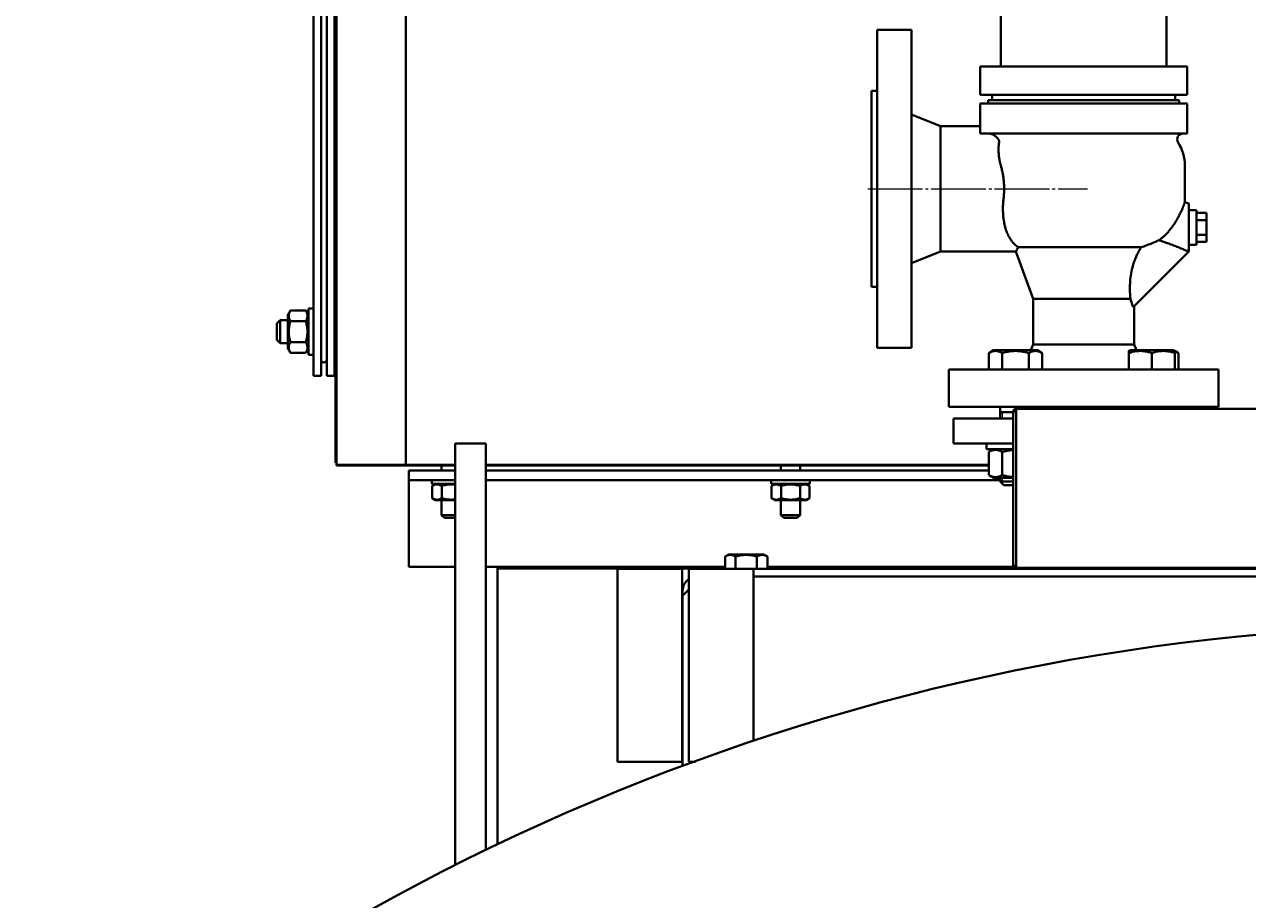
# Model space of a CAD drawing. Header units: millimetres. Extents: x -4428 to 4131, y -3615 to 4038.
# Tile 155 of 172: x 1733 to 2367, y 3100 to 3554. Entities that reach past the tile are written whole.
import ezdxf

# ---------------------------------------------------------------- set-up
doc = ezdxf.new("R2010")
doc.units = ezdxf.units.MM
for name, pattern in [('K5LT_AXLED', [32.912189, 28.412189, -1.5, 1.5, -1.5]), ('K5LT_BASIC', [0]), ('K5LT_THIN', [0])]:
    doc.linetypes.add(name, pattern=pattern)
doc.layers.add('Системный слой', color=7, linetype='Continuous')
doc.styles.add('KDIMTEXTSTYLE', font='GOST_AU.SHX', dxfattribs={"width": 0.96, "oblique": 15, "height": 5})
doc.dimstyles.new('KDIMSTYLE (1.00)', dxfattribs={"dimtxt": 5, "dimasz": 1, "dimexe": 2, "dimexo": 0, "dimgap": 1, "dimtad": 1, "dimtxsty": 'KDIMTEXTSTYLE', "dimsah": 1, "dimcen": 0, "dimdle": 1, "dimadec": 0, "dimazin": 0, "dimtfac": 0.667, "dimtmove": 0, "dimatfit": 3, "dimfxl": 1, "dimtvp": 1, "dimtolj": 1, "dimtzin": 0, "dimarcsym": 0})

# ---------------------------------------------------------------- blocks, each defined once
blk = doc.blocks.new('KDIMARROW_01')
at = {"layer": 'Системный слой'}
blk.add_hatch(color=0, dxfattribs=at).paths.add_polyline_path([(-5, -0.66), (0, 0), (-5, 0.66), (-4.5, 0)])
at = {"layer": 'Системный слой', "color": 0, "linetype": 'K5LT_THIN', "lineweight": 20}
for p, q in [((-4.5, 0), (-5, 0.66)), ((-5, 0.66), (0, 0)), ((0, 0), (-5, -0.66)), ((-5, -0.66), (-4.5, 0)), ((0, 0), (-1, 0))]:
    blk.add_line(p, q, dxfattribs=at)
blk = doc.blocks.new('U9')
at = {"layer": 'Системный слой', "color": 150, "linetype": 'K5LT_BASIC', "lineweight": 40, "true_color": 0x0080ff}
for p, q in [((1894.43, 3325.57), (1894.43, 3965.57)), ((1930.43, 3325.57), (1930.43, 3965.57)), ((1882.43, 3939.57), (1882.43, 3371.57)), ((1886.43, 3939.57), (1886.43, 3371.57)), ((1889.43, 3371.57), (1889.43, 3939.57)), ((1893.43, 3371.57), (1893.43, 3939.57)), ((2238.93, 3668.07), (2238.93, 3531.97)), ((2324.93, 3668.07), (2324.93, 3531.97)), ((2192.73, 3551.07), (2174.93, 3551.07)), ((2174.93, 3551.07), (2174.93, 3386.07)), ((2192.73, 3551.07), (2192.73, 3386.07)), ((2228.27, 3531.97), (2241.27, 3531.97)), ((2228.27, 3517.29), (2228.27, 3531.97)), ((2241.27, 3531.97), (2322.59, 3531.97)), ((2322.59, 3531.97), (2335.59, 3531.97)), ((2335.59, 3517.29), (2335.59, 3531.97)), ((2171.93, 3519.42), (2171.93, 3417.72)), ((2174.93, 3519.42), (2171.93, 3519.42)), ((2241.27, 3517.29), (2228.27, 3517.29)), ((2331.43, 3514.57), (2232.43, 3514.57)), ((2232.43, 3512.87), (2232.43, 3514.57)), ((2234.43, 3517.29), (2234.43, 3514.57)), ((2322.59, 3517.29), (2241.27, 3517.29)), ((2335.59, 3517.29), (2322.59, 3517.29)), ((2329.43, 3517.29), (2329.43, 3514.57)), ((2331.43, 3512.87), (2331.43, 3514.57)), ((2228.27, 3512.87), (2241.27, 3512.87)), ((2228.27, 3512.87), (2228.27, 3497.27)), ((2241.27, 3512.87), (2322.59, 3512.87)), ((2322.59, 3512.87), (2335.59, 3512.87)), ((2335.59, 3512.87), (2335.59, 3497.27)), ((2207.63, 3501.07), (2192.73, 3507.07)), ((2228.27, 3501.07), (2207.63, 3501.07)), ((2207.63, 3501.07), (2207.63, 3436.07)), ((2241.27, 3497.27), (2228.27, 3497.27)), ((2322.59, 3497.27), (2241.27, 3497.27)), ((2335.59, 3497.27), (2322.59, 3497.27)), ((2334.43, 3463.57), (2334.43, 3480.57)), ((2336.43, 3461.07), (2334.36, 3461.63)), ((2336.43, 3436.08), (2336.43, 3461.07)), ((2340.43, 3457.57), (2336.43, 3457.57)), ((2340.43, 3457.57), (2340.43, 3439.57)), ((2340.43, 3456.08), (2345.73, 3456.08)), ((2340.43, 3452.33), (2345.73, 3452.33)), ((2345.73, 3452.33), (2345.73, 3456.08)), ((2345.73, 3444.82), (2345.73, 3452.33)), ((2340.43, 3444.82), (2345.73, 3444.82)), ((2345.73, 3441.07), (2345.73, 3444.82)), ((2311.79, 3438.37), (2247.99, 3438.37)), ((2340.43, 3439.57), (2336.43, 3439.57)), ((2340.43, 3441.07), (2345.73, 3441.07)), ((2207.63, 3436.07), (2192.73, 3430.07)), ((2246.76, 3436.07), (2207.63, 3436.07)), ((2255.68, 3411.57), (2246.76, 3436.07)), ((2336.43, 3436.08), (2307.64, 3407.29)), ((2336.43, 3436.07), (2336.42, 3436.07)), ((2336.43, 3436.08), (2336.43, 3436.09)), ((2336.43, 3436.07), (2336.43, 3436.08)), ((1894.43, 3424.41), (1893.43, 3424.87)), ((1893.43, 3420.68), (1894.43, 3422.83)), ((1893.43, 3420.46), (1894.43, 3420)), ((2174.93, 3417.72), (2171.93, 3417.72)), ((1882.43, 3406.57), (1879.93, 3406.57)), ((1879.93, 3394.57), (1879.93, 3406.57)), ((2255.68, 3387.87), (2255.68, 3411.57)), ((2306.15, 3411.57), (2255.68, 3411.57)), ((2308.18, 3387.87), (2308.18, 3407.83)), ((1865.18, 3400.57), (1863.43, 3398.82)), ((1865.18, 3394.57), (1865.18, 3400.57)), ((1869.13, 3400.57), (1865.18, 3400.57)), ((1870.53, 3405.54), (1869.13, 3403.12)), ((1870.53, 3405.54), (1869.13, 3403.12)), ((1869.13, 3403.12), (1869.13, 3386.02)), ((1878.53, 3405.54), (1870.53, 3405.54)), ((1878.53, 3400.06), (1870.53, 3400.06)), ((1879.93, 3403.12), (1878.53, 3405.54)), ((1893.43, 3405.54), (1894.43, 3405.54)), ((1893.43, 3400.06), (1894.43, 3400.06)), ((1863.43, 3394.57), (1863.43, 3398.82)), ((1863.43, 3390.32), (1863.43, 3394.57)), ((1865.18, 3388.57), (1865.18, 3394.57)), ((1879.93, 3382.57), (1879.93, 3394.57)), ((1865.18, 3388.57), (1863.43, 3390.32)), ((1869.13, 3388.57), (1865.18, 3388.57)), ((1878.53, 3389.09), (1870.53, 3389.09)), ((1893.43, 3389.09), (1894.43, 3389.09)), ((2255.68, 3387.87), (2254.58, 3384.87)), ((2308.18, 3387.87), (2255.68, 3387.87)), ((2308.18, 3387.87), (2309.28, 3384.87)), ((1870.53, 3383.6), (1869.13, 3386.02)), ((1870.53, 3383.6), (1869.13, 3386.02)), ((1878.53, 3383.6), (1870.53, 3383.6)), ((1879.93, 3386.02), (1878.53, 3383.6)), ((1882.43, 3382.57), (1879.93, 3382.57)), ((1893.43, 3383.6), (1894.43, 3383.6)), ((2192.73, 3386.07), (2174.93, 3386.07)), ((2232.72, 3383.45), (2235.18, 3384.87)), ((2232.72, 3374.87), (2232.72, 3383.45)), ((2257.98, 3384.87), (2235.18, 3384.87)), ((2239.65, 3374.87), (2239.65, 3383.45)), ((2253.5, 3374.87), (2253.5, 3383.45)), ((2260.43, 3383.45), (2257.98, 3384.87)), ((2260.43, 3374.87), (2260.43, 3383.45)), ((2305.29, 3384.53), (2305.89, 3384.87)), ((2305.29, 3383.45), (2305.29, 3384.53)), ((2305.29, 3374.87), (2305.29, 3383.45)), ((2317.29, 3384.87), (2305.89, 3384.87)), ((2328.69, 3384.87), (2317.29, 3384.87)), ((2317.29, 3374.87), (2317.29, 3383.45)), ((2329.29, 3384.53), (2328.69, 3384.87)), ((2329.29, 3384.53), (2329.29, 3383.45)), ((2331.14, 3383.45), (2329.29, 3384.53)), ((2329.29, 3374.87), (2329.29, 3383.45)), ((2331.14, 3374.87), (2331.14, 3383.45)), ((2351.93, 3374.87), (2211.93, 3374.87)), ((2211.93, 3355.57), (2211.93, 3374.87)), ((2351.93, 3355.57), (2351.93, 3374.87)), ((1882.43, 3371.57), (1886.43, 3371.57)), ((1893.43, 3371.57), (1889.43, 3371.57)), ((1894.43, 3371.57), (1893.93, 3371.57)), ((1893.93, 3371.57), (1893.93, 3326.57)), ((2351.93, 3355.57), (2211.93, 3355.57)), ((2238.58, 3355.57), (2238.58, 3349.57)), ((2254.58, 3355.57), (2254.58, 3354.57)), ((2309.29, 3355.57), (2309.29, 3354.57)), ((2325.29, 3355.57), (2325.29, 3354.57)), ((2214.43, 3349.57), (2214.43, 3336.57)), ((2245.43, 3349.57), (2214.43, 3349.57)), ((2245.43, 3352.87), (2238.58, 3352.87)), ((2245.43, 3353.07), (2246.43, 3353.07)), ((2245.43, 3273.07), (2245.43, 3353.07)), ((2246.43, 3353.07), (2246.93, 3353.07)), ((2246.93, 3354.57), (2390.78, 3354.57)), ((2246.93, 3353.07), (2246.93, 3354.57)), ((2246.93, 3273.07), (2246.93, 3353.07)), ((1955.93, 3236.57), (1955.93, 3336.57)), ((1971.93, 3336.57), (1955.93, 3336.57)), ((1971.93, 3236.57), (1971.93, 3336.57)), ((2245.43, 3336.57), (2214.43, 3336.57)), ((2231.58, 3336.57), (2231.58, 3333.57)), ((2245.43, 3333.57), (2231.58, 3333.57)), ((2235.18, 3333.57), (2232.72, 3332.15)), ((2232.72, 3332.15), (2232.72, 3320.19)), ((2235.18, 3333.57), (2234.58, 3333.23)), ((2239.65, 3332.15), (2239.65, 3320.19)), ((1894.43, 3326.57), (1893.93, 3326.57)), ((1930.43, 3325.57), (1894.43, 3325.57)), ((1894.43, 3325.57), (1894.43, 3325.07)), ((1894.43, 3325.07), (1955.93, 3325.07)), ((1955.93, 3325.57), (1930.43, 3325.57)), ((1948.93, 3325.07), (1948.93, 3322.57)), ((2232.72, 3325.57), (1971.93, 3325.57)), ((1971.93, 3325.07), (2232.72, 3325.07)), ((2124.93, 3325.07), (2124.93, 3322.57)), ((2134.93, 3325.07), (2134.93, 3322.57)), ((1931.93, 3322.57), (1955.93, 3322.57)), ((1931.93, 3322.57), (1931.93, 3319.37)), ((1931.93, 3319.37), (1931.93, 3317.57)), ((1931.93, 3317.57), (1955.93, 3317.57)), ((1931.93, 3317.57), (1931.93, 3312.07)), ((1953.93, 3317.57), (1943.93, 3317.57)), ((1943.93, 3317.57), (1943.93, 3315.57)), ((1955.93, 3317.57), (1953.93, 3317.57)), ((1971.93, 3322.57), (2232.72, 3322.57)), ((1971.93, 3317.57), (2238.58, 3317.57)), ((2129.93, 3317.57), (2119.93, 3317.57)), ((2119.93, 3317.57), (2119.93, 3315.57)), ((2139.93, 3317.57), (2129.93, 3317.57)), ((2139.93, 3317.57), (2139.93, 3315.57)), ((2232.72, 3320.19), (2235.18, 3318.77)), ((2235.18, 3318.77), (2245.43, 3318.77)), ((2238.58, 3318.77), (2238.58, 3316.87)), ((1931.93, 3312.07), (1931.93, 3274.37)), ((1953.93, 3315.57), (1943.93, 3315.57)), ((1945.86, 3315.57), (1944.12, 3314.57)), ((1944.12, 3314.57), (1944.12, 3308.18)), ((1949.02, 3314.57), (1949.02, 3308.18)), ((1955.93, 3315.57), (1953.93, 3315.57)), ((2129.93, 3315.57), (2119.93, 3315.57)), ((2121.86, 3315.57), (2120.12, 3314.57)), ((2120.12, 3314.57), (2120.12, 3308.18)), ((2125.02, 3314.57), (2125.02, 3308.18)), ((2139.93, 3315.57), (2129.93, 3315.57)), ((2134.84, 3314.57), (2134.84, 3308.18)), ((2138.01, 3315.57), (2139.75, 3314.57)), ((2139.75, 3314.57), (2139.75, 3308.18)), ((2245.43, 3316.87), (2238.58, 3316.87)), ((2238.58, 3316.87), (2240.58, 3314.87)), ((2245.43, 3314.87), (2240.58, 3314.87)), ((1944.12, 3308.18), (1945.86, 3307.17)), ((1945.86, 3307.17), (1955.93, 3307.17)), ((1948.93, 3307.17), (1948.93, 3299.47)), ((2120.12, 3308.18), (2121.86, 3307.17)), ((2121.86, 3307.17), (2138.01, 3307.17)), ((2124.93, 3307.17), (2124.93, 3299.47)), ((2134.93, 3307.17), (2134.93, 3299.47)), ((2139.75, 3308.18), (2138.01, 3307.17)), ((1955.93, 3299.47), (1948.93, 3299.47)), ((1948.93, 3299.47), (1950.43, 3297.97)), ((2124.93, 3299.47), (2126.43, 3297.97)), ((2134.93, 3299.47), (2124.93, 3299.47)), ((2134.93, 3299.47), (2133.43, 3297.97)), ((1955.93, 3297.97), (1950.43, 3297.97)), ((2133.43, 3297.97), (2126.43, 3297.97)), ((1931.93, 3274.37), (1931.93, 3272.57)), ((2095.96, 3277.95), (2097.91, 3279.07)), ((2095.96, 3271.57), (2095.96, 3277.95)), ((2115.96, 3279.07), (2097.91, 3279.07)), ((2101.45, 3271.57), (2101.45, 3277.95)), ((2112.42, 3271.57), (2112.42, 3277.95)), ((2117.9, 3277.95), (2115.96, 3279.07)), ((2117.9, 3271.57), (2117.9, 3277.95)), ((1931.93, 3272.57), (1955.93, 3272.57)), ((1971.93, 3272.57), (2095.96, 3272.57)), ((1977.93, 3272.57), (1977.93, 3271.75)), ((2095.96, 3272.57), (1977.93, 3272.57)), ((1977.93, 3272.57), (1981.93, 3272.57)), ((2095.96, 3271.75), (1977.93, 3271.75)), ((1977.93, 3271.75), (1977.93, 3128.45)), ((1978.73, 3272.57), (1981.93, 3272.57)), ((2040.18, 3171.57), (2040.18, 3271.57)), ((2040.18, 3271.57), (2073.68, 3271.57)), ((2073.68, 3171.57), (2073.68, 3271.57)), ((2077.18, 3171.57), (2077.18, 3271.57)), ((2077.18, 3271.57), (2110.68, 3271.57)), ((2110.68, 3271.57), (2853.18, 3271.57)), ((2110.68, 3182.11), (2110.68, 3271.57)), ((2110.68, 3267.57), (2853.18, 3267.57)), ((2117.9, 3272.57), (2245.3, 3272.57)), ((2245.3, 3272.57), (2117.9, 3272.57)), ((2214.43, 3271.75), (2117.9, 3271.75)), ((2214.43, 3272.07), (2214.43, 3271.57)), ((2244.43, 3272.07), (2214.43, 3272.07)), ((2246.93, 3271.75), (2245.14, 3271.75)), ((2246.43, 3273.07), (2245.43, 3273.07)), ((2245.84, 3272.57), (2246.93, 3272.57)), ((2246.93, 3272.57), (2245.84, 3272.57)), ((2246.93, 3273.07), (2246.43, 3273.07)), ((2246.93, 3272.07), (2246.93, 3273.07)), ((2427.93, 3272.07), (2246.93, 3272.07)), ((2246.93, 3272.07), (2246.93, 3271.57)), ((2077.18, 3260.82), (2073.93, 3257.57)), ((2073.93, 3260.07), (2073.93, 3257.57)), ((2073.93, 3169.13), (2073.93, 3257.57)), ((1955.93, 3117.67), (1955.93, 3236.57)), ((1971.93, 3125.57), (1971.93, 3236.57)), ((2040.18, 3171.57), (2073.68, 3171.57)), ((2077.18, 3171.57), (2080.56, 3171.57))]:
    blk.add_line(p, q, dxfattribs=at)
at = {"layer": 'Системный слой', "color": 30, "linetype": 'K5LT_AXLED', "lineweight": 20, "true_color": 0xff8000}
blk.add_line((2169.93, 3468.57), (2283.93, 3468.57), dxfattribs=at)
at = {"layer": 'Системный слой', "color": 7, "linetype": 'K5LT_THIN', "lineweight": 20}
for p, q in [((2239.66, 3352.87), (2239.66, 3349.57)), ((2239.66, 3318.77), (2239.66, 3316.87)), ((2239.66, 3316.87), (2239.66, 3315.79))]:
    blk.add_line(p, q, dxfattribs=at)
at = {"layer": 'Системный слой', "color": 150, "linetype": 'K5LT_BASIC', "lineweight": 40, "true_color": 0x0080ff}
blk.add_circle((2481.93, 2072.57), 1170, dxfattribs=at)
for centre, radius, start, end in [((2333.44, 3494.27), 3, 90, 212.49696), ((2311.93, 3480.57), 22.5, 0, 32.49696), ((2306.93, 3463.57), 27.5, 355.94292, 0), ((1887.93, 3380.07), 1.5, 180, 0), ((2246.93, 3353.07), 1.5, 90, 180), ((2246.93, 3353.07), 1, 90, 180), ((2244.43, 3273.07), 1, 270, 0), ((2244.43, 3273.07), 1.5, 270, 0), ((2081.43, 3260.07), 7.5, 124.51811, 180)]:
    blk.add_arc(centre, radius, start, end, dxfattribs=at)
for points, knots in [([(2232.73, 3497.27), (2232.81, 3497.27), (2232.97, 3497.27), (2233.21, 3497.24), (2233.46, 3497.2), (2233.69, 3497.15), (2233.89, 3497.1), (2234.06, 3497.05), (2234.26, 3496.98), (2234.49, 3496.9), (2234.8, 3496.76), (2235.14, 3496.59), (2235.62, 3496.33), (2236.05, 3496.03), (2236.47, 3495.7), (2236.79, 3495.41), (2237.08, 3495.1), (2237.32, 3494.82), (2237.5, 3494.57), (2237.68, 3494.3), (2237.81, 3494.06), (2237.91, 3493.84), (2237.97, 3493.68), (2238.03, 3493.49), (2238.07, 3493.32), (2238.09, 3493.14), (2238.11, 3492.96), (2238.1, 3492.79), (2238.09, 3492.7), (2238.08, 3492.66)], [0, 0, 0, 0, 0.826452, 1.684142, 2.576598, 3.528846, 4.270656, 5.04688, 5.576406, 6.69364, 7.954162, 9.392273, 11.076398, 14.072539, 15.198047, 16.946891, 18.757904, 19.981021, 21.195769, 22.364442, 23.994234, 24.491919, 25.447505, 26.306496, 27.090878, 27.79598, 28.805758, 29.527767, 30, 30, 30, 30]), ([(2238.08, 3492.66), (2238.02, 3492.32), (2237.95, 3491.81), (2237.89, 3491.11), (2237.84, 3490.53), (2237.81, 3489.9), (2237.79, 3489.27), (2237.79, 3488.65), (2237.81, 3488.03), (2237.84, 3487.38), (2237.88, 3486.72), (2237.94, 3486.07), (2238.01, 3485.42), (2238.1, 3484.74), (2238.21, 3484.02), (2238.35, 3483.27), (2238.5, 3482.52), (2238.66, 3481.82), (2238.82, 3481.18), (2238.93, 3480.77), (2238.99, 3480.57)], [0, 0, 0, 0, 2.125226, 3.128986, 4.212354, 5.487254, 6.680554, 7.721099, 8.824941, 9.947253, 11.116466, 12.167822, 13.254605, 14.346351, 15.520934, 16.769006, 17.975715, 19.100167, 20.069979, 21, 21, 21, 21]), ([(2238.99, 3480.57), (2239.14, 3480.03), (2239.38, 3479.11), (2239.73, 3477.62), (2239.99, 3476.31), (2240.21, 3474.99), (2240.36, 3473.87), (2240.49, 3472.76), (2240.62, 3471.31), (2240.71, 3469.56), (2240.7, 3467.51), (2240.6, 3465.53), (2240.48, 3464.22), (2240.4, 3463.57)], [0, 0, 0, 0, 1.41673, 2.358264, 3.760357, 4.686843, 5.60194, 6.506517, 7.399394, 9.146332, 10.805799, 12.423653, 14, 14, 14, 14]), ([(2240.4, 3463.57), (2240.31, 3462.86), (2240.18, 3461.54), (2240.09, 3459.76), (2240.06, 3458.25), (2240.08, 3456.97), (2240.13, 3455.8), (2240.21, 3454.67), (2240.33, 3453.48), (2240.51, 3452.16), (2240.78, 3450.61), (2241.16, 3448.95), (2241.63, 3447.34), (2242.15, 3445.94), (2242.73, 3444.61), (2243.43, 3443.26), (2244.28, 3441.94), (2245.2, 3440.77), (2246.12, 3439.82), (2247.04, 3439.03), (2247.66, 3438.58), (2247.99, 3438.37)], [0, 0, 0, 0, 1.353192, 2.535769, 3.471116, 4.317269, 5.085808, 5.85335, 6.65083, 7.579843, 8.698798, 10.126451, 11.467754, 12.683595, 13.816924, 15.189389, 16.781695, 18.230639, 19.580073, 20.77548, 22, 22, 22, 22]), ([(2334.36, 3461.63), (2334.36, 3461.63), (2334.35, 3461.6), (2334.3, 3461.46), (2334.23, 3461.23), (2334.12, 3460.93), (2333.98, 3460.54), (2333.81, 3460.09), (2333.62, 3459.59), (2333.44, 3459.13), (2333.28, 3458.74), (2333.08, 3458.24), (2332.82, 3457.65), (2332.49, 3456.89), (2332.12, 3456.09), (2331.63, 3455.1), (2331.19, 3454.24), (2330.68, 3453.3), (2330.14, 3452.35), (2329.48, 3451.27), (2328.78, 3450.18), (2328, 3449.06), (2327.15, 3447.94), (2326.16, 3446.72), (2325.05, 3445.48), (2323.7, 3444.14), (2322.39, 3442.98), (2321.52, 3442.29), (2321.08, 3441.97)], [0, 0, 0, 0, 1.031865, 2.062172, 3.047098, 4.133362, 5.050645, 6.063401, 7.132034, 7.871161, 8.372111, 9.000746, 10.134713, 10.890162, 12.027935, 13.176087, 14.48504, 15.018775, 16.385887, 17.68924, 18.603037, 20.018742, 21.467995, 22.430198, 24.285276, 25.981204, 27.539076, 29, 29, 29, 29]), ([(2247.99, 3438.37), (2247.86, 3438.11), (2247.62, 3437.65), (2247.32, 3437.09), (2247.09, 3436.66), (2246.91, 3436.34), (2246.79, 3436.12), (2246.76, 3436.07), (2246.76, 3436.07)], [0, 0, 0, 0, 1.550803, 3.032875, 4.40813, 5.794913, 7.358254, 9, 9, 9, 9]), ([(2306.15, 3411.57), (2306.1, 3412.13), (2306.05, 3412.71), (2305.96, 3414.32), (2305.91, 3415.46), (2305.91, 3417.91), (2305.94, 3419.22), (2306.14, 3421.9), (2306.31, 3423.28), (2306.78, 3426.04), (2307.09, 3427.41), (2307.68, 3429.48), (2307.93, 3430.24), (2308.47, 3431.75), (2308.77, 3432.51), (2309.42, 3434.02), (2309.77, 3434.76), (2310.53, 3436.22), (2310.93, 3436.94), (2311.49, 3437.88), (2311.64, 3438.13), (2311.79, 3438.37)], [-19.375498, -19.375498, -19.375498, -19.375498, -16.95406, -16.95406, -12.715545, -12.715545, -8.47703, -8.47703, -4.238515, -4.238515, 0, 0, 2.374919, 2.374919, 4.749839, 4.749839, 7.124758, 7.124758, 9.499678, 9.499678, 10.348857, 10.348857, 10.348857, 10.348857]), ([(2311.79, 3438.37), (2312.22, 3438.5), (2312.65, 3438.64), (2315.33, 3439.53), (2317.45, 3440.36), (2319.95, 3441.45), (2320.53, 3441.71), (2321.08, 3441.97)], [-76.541245, -76.541245, -76.541245, -76.541245, -75.420665, -75.420665, -69.476526, -69.476526, -67.586799, -67.586799, -67.586799, -67.586799]), ([(2321.08, 3441.97), (2321.64, 3441.78), (2322.2, 3441.59), (2323.66, 3441.08), (2324.56, 3440.76), (2326.3, 3440.12), (2327.15, 3439.8), (2328.78, 3439.17), (2329.57, 3438.86), (2331.08, 3438.26), (2331.85, 3437.95), (2333.3, 3437.37), (2333.98, 3437.09), (2335.13, 3436.62), (2335.6, 3436.42), (2336.21, 3436.17), (2336.39, 3436.1), (2336.43, 3436.08)], [91.340604, 91.340604, 91.340604, 91.340604, 93.137935, 93.137935, 96.106665, 96.106665, 99.075395, 99.075395, 102.044126, 102.044126, 105.086694, 105.086694, 108.129263, 108.129263, 111.171832, 111.171832, 113.774949, 113.774949, 113.774949, 113.774949]), ([(2307.64, 3407.29), (2307.55, 3407.56), (2307.34, 3408.15), (2306.98, 3409.19), (2306.57, 3410.33), (2306.29, 3411.15), (2306.15, 3411.57)], [0, 0, 0, 0, 1.7646, 3.519699, 5.264187, 7, 7, 7, 7]), ([(1870.53, 3405.54), (1870.35, 3405.23), (1870.11, 3404.77), (1869.9, 3404.18), (1869.79, 3403.79), (1869.73, 3403.47), (1869.69, 3403.14), (1869.68, 3402.83), (1869.69, 3402.51), (1869.72, 3402.2), (1869.78, 3401.88), (1869.87, 3401.52), (1870.08, 3400.9), (1870.33, 3400.4), (1870.53, 3400.06)], [0, 0, 0, 0, 2.598015, 3.881107, 4.839601, 5.73075, 6.542456, 7.499701, 8.245263, 9.112845, 9.974779, 10.829749, 12.096374, 15, 15, 15, 15]), ([(1870.53, 3400.06), (1870.46, 3399.81), (1870.32, 3399.31), (1870.12, 3398.5), (1869.95, 3397.63), (1869.8, 3396.69), (1869.74, 3396.01), (1869.71, 3395.59), (1869.69, 3395.31), (1869.68, 3394.88), (1869.68, 3394.34), (1869.69, 3393.83), (1869.72, 3393.36), (1869.76, 3392.88), (1869.84, 3392.23), (1869.98, 3391.34), (1870.21, 3390.23), (1870.42, 3389.47), (1870.53, 3389.09)], [0, 0, 0, 0, 2.939947, 5.879893, 9.40783, 12.935766, 16.692627, 17.123365, 17.687913, 19.835521, 21.98313, 23.782738, 25.582346, 27.381955, 29.181563, 33.055753, 37.527877, 42, 42, 42, 42]), ([(1878.53, 3400.06), (1878.71, 3400.37), (1878.95, 3400.83), (1879.16, 3401.42), (1879.27, 3401.81), (1879.33, 3402.13), (1879.37, 3402.46), (1879.39, 3402.77), (1879.38, 3403.09), (1879.34, 3403.4), (1879.28, 3403.72), (1879.19, 3404.08), (1878.98, 3404.7), (1878.73, 3405.2), (1878.53, 3405.54)], [0, 0, 0, 0, 2.598015, 3.881107, 4.839601, 5.73075, 6.542456, 7.499701, 8.245263, 9.112845, 9.974779, 10.829749, 12.096374, 15, 15, 15, 15]), ([(1878.53, 3389.09), (1878.61, 3389.34), (1878.74, 3389.84), (1878.94, 3390.65), (1879.11, 3391.51), (1879.26, 3392.46), (1879.32, 3393.14), (1879.35, 3393.56), (1879.37, 3393.83), (1879.38, 3394.26), (1879.38, 3394.8), (1879.37, 3395.31), (1879.34, 3395.79), (1879.3, 3396.26), (1879.22, 3396.92), (1879.08, 3397.8), (1878.85, 3398.91), (1878.64, 3399.68), (1878.53, 3400.06)], [0, 0, 0, 0, 2.939947, 5.879893, 9.40783, 12.935766, 16.692627, 17.123365, 17.687913, 19.835521, 21.98313, 23.782738, 25.582346, 27.381955, 29.181563, 33.055753, 37.527877, 42, 42, 42, 42]), ([(1870.53, 3389.09), (1870.35, 3388.78), (1870.11, 3388.31), (1869.9, 3387.72), (1869.79, 3387.34), (1869.73, 3387.01), (1869.69, 3386.68), (1869.68, 3386.37), (1869.69, 3386.05), (1869.72, 3385.75), (1869.78, 3385.43), (1869.87, 3385.06), (1870.08, 3384.45), (1870.33, 3383.95), (1870.53, 3383.6)], [0, 0, 0, 0, 2.598015, 3.881107, 4.839601, 5.73075, 6.542456, 7.499701, 8.245263, 9.112845, 9.974779, 10.829749, 12.096374, 15, 15, 15, 15]), ([(1878.53, 3383.6), (1878.71, 3383.91), (1878.95, 3384.38), (1879.16, 3384.97), (1879.27, 3385.35), (1879.33, 3385.68), (1879.37, 3386.01), (1879.39, 3386.32), (1879.38, 3386.64), (1879.34, 3386.94), (1879.28, 3387.26), (1879.19, 3387.63), (1878.98, 3388.24), (1878.73, 3388.74), (1878.53, 3389.09)], [0, 0, 0, 0, 2.598015, 3.881107, 4.839601, 5.73075, 6.542456, 7.499701, 8.245263, 9.112845, 9.974779, 10.829749, 12.096374, 15, 15, 15, 15]), ([(2239.65, 3383.45), (2239.38, 3383.61), (2238.93, 3383.84), (2238.34, 3384.1), (2237.94, 3384.24), (2237.56, 3384.35), (2237.17, 3384.44), (2236.72, 3384.5), (2236.3, 3384.53), (2235.9, 3384.52), (2235.51, 3384.49), (2235.14, 3384.43), (2234.71, 3384.33), (2234.12, 3384.14), (2233.44, 3383.85), (2232.94, 3383.58), (2232.72, 3383.45)], [0, 0, 0, 0, 2.031977, 3.339718, 4.35691, 4.982864, 6.146734, 7.197334, 8.231074, 9.204643, 10.126104, 11.032386, 11.927409, 13.242826, 15.356581, 17, 17, 17, 17]), ([(2253.5, 3383.45), (2253.18, 3383.55), (2252.36, 3383.77), (2250.86, 3384.12), (2249.35, 3384.36), (2248.18, 3384.47), (2247.54, 3384.51), (2247.12, 3384.52), (2246.76, 3384.53), (2246.38, 3384.53), (2245.91, 3384.52), (2245.34, 3384.49), (2244.52, 3384.43), (2243.33, 3384.29), (2241.98, 3384.05), (2240.71, 3383.75), (2240, 3383.56), (2239.65, 3383.45)], [0, 0, 0, 0, 3.152296, 8.024027, 14.430358, 17.4743, 18.996271, 20.518242, 21.409855, 22.301468, 24.084694, 25.867919, 27.651145, 31.792504, 37.072525, 40.536262, 44, 44, 44, 44]), ([(2260.43, 3383.45), (2260.16, 3383.61), (2259.72, 3383.84), (2259.13, 3384.1), (2258.73, 3384.24), (2258.35, 3384.35), (2257.96, 3384.44), (2257.51, 3384.5), (2257.09, 3384.53), (2256.68, 3384.52), (2256.3, 3384.49), (2255.92, 3384.43), (2255.5, 3384.33), (2254.91, 3384.14), (2254.22, 3383.85), (2253.72, 3383.58), (2253.5, 3383.45)], [0, 0, 0, 0, 2.031977, 3.339718, 4.35691, 4.982864, 6.146734, 7.197334, 8.231074, 9.204643, 10.126104, 11.032386, 11.927409, 13.242826, 15.356581, 17, 17, 17, 17]), ([(2317.29, 3383.45), (2316.88, 3383.59), (2316.27, 3383.78), (2315.4, 3384.01), (2314.79, 3384.15), (2314.09, 3384.28), (2313.52, 3384.37), (2312.84, 3384.45), (2312.22, 3384.5), (2311.49, 3384.53), (2310.79, 3384.52), (2310.12, 3384.49), (2309.48, 3384.43), (2308.74, 3384.33), (2307.72, 3384.14), (2306.53, 3383.85), (2305.66, 3383.58), (2305.29, 3383.45)], [0, 0, 0, 0, 1.889793, 2.772286, 3.97396, 4.613199, 5.962253, 6.508307, 7.620707, 8.715255, 9.746093, 10.721757, 11.68135, 12.629021, 14.021816, 16.259909, 18, 18, 18, 18]), ([(2329.29, 3383.45), (2328.88, 3383.59), (2328.27, 3383.78), (2327.4, 3384.01), (2326.79, 3384.15), (2326.09, 3384.28), (2325.52, 3384.37), (2324.84, 3384.45), (2324.22, 3384.5), (2323.49, 3384.53), (2322.79, 3384.52), (2322.12, 3384.49), (2321.48, 3384.43), (2320.74, 3384.33), (2319.72, 3384.14), (2318.53, 3383.85), (2317.66, 3383.58), (2317.29, 3383.45)], [0, 0, 0, 0, 1.889793, 2.772286, 3.97396, 4.613199, 5.962253, 6.508307, 7.620707, 8.715255, 9.746093, 10.721757, 11.68135, 12.629021, 14.021816, 16.259909, 18, 18, 18, 18]), ([(2331.14, 3383.45), (2330.95, 3383.57), (2330.61, 3383.75), (2330, 3384.04), (2329.57, 3384.2), (2329.29, 3384.28)], [0, 0, 0, 0, 1.918281, 3.26766, 6, 6, 6, 6]), ([(2239.65, 3332.15), (2239.38, 3332.31), (2238.93, 3332.54), (2238.34, 3332.8), (2237.94, 3332.94), (2237.56, 3333.05), (2237.17, 3333.14), (2236.72, 3333.2), (2236.3, 3333.23), (2235.9, 3333.22), (2235.51, 3333.19), (2235.14, 3333.13), (2234.71, 3333.03), (2234.12, 3332.84), (2233.44, 3332.55), (2232.94, 3332.28), (2232.72, 3332.15)], [0, 0, 0, 0, 2.031977, 3.339718, 4.35691, 4.982864, 6.146734, 7.197334, 8.231074, 9.204643, 10.126104, 11.032386, 11.927409, 13.242826, 15.356581, 17, 17, 17, 17]), ([(2245.43, 3333.19), (2245.18, 3333.18), (2244.69, 3333.15), (2243.62, 3333.03), (2242.32, 3332.82), (2240.88, 3332.5), (2240.03, 3332.26), (2239.65, 3332.15)], [0, 0, 0, 0, 2.327377, 4.654753, 10.075994, 14.722684, 18.418468, 18.418468, 18.418468, 18.418468]), ([(2232.72, 3320.19), (2232.99, 3320.04), (2233.43, 3319.8), (2234.02, 3319.55), (2234.42, 3319.41), (2234.81, 3319.29), (2235.19, 3319.21), (2235.64, 3319.14), (2236.06, 3319.11), (2236.47, 3319.12), (2236.85, 3319.16), (2237.23, 3319.22), (2237.65, 3319.32), (2238.24, 3319.5), (2238.93, 3319.8), (2239.43, 3320.07), (2239.65, 3320.19)], [0, 0, 0, 0, 2.031977, 3.339718, 4.35691, 4.982864, 6.146734, 7.197334, 8.231074, 9.204643, 10.126104, 11.032386, 11.927409, 13.242826, 15.356581, 17, 17, 17, 17]), ([(2239.65, 3320.19), (2239.79, 3320.15), (2240.18, 3320.04), (2240.91, 3319.85), (2241.94, 3319.61), (2243.11, 3319.39), (2244.3, 3319.23), (2245.05, 3319.17), (2245.43, 3319.15)], [0, 0, 0, 0, 1.432862, 3.725441, 7.16431, 11.338281, 14.878374, 18.418468, 18.418468, 18.418468, 18.418468]), ([(1949.02, 3314.57), (1948.71, 3314.75), (1948.3, 3314.95), (1947.75, 3315.14), (1947.43, 3315.23), (1947.1, 3315.29), (1946.8, 3315.32), (1946.51, 3315.33), (1946.19, 3315.31), (1945.83, 3315.26), (1945.4, 3315.15), (1944.83, 3314.95), (1944.39, 3314.72), (1944.12, 3314.57)], [0, 0, 0, 0, 2.750356, 3.588044, 4.637308, 5.492849, 6.359079, 7.188001, 7.964308, 9.085494, 10.187714, 11.611112, 14, 14, 14, 14]), ([(1955.93, 3315.19), (1955.84, 3315.2), (1955.59, 3315.24), (1955.21, 3315.27), (1954.79, 3315.3), (1954.43, 3315.32), (1954.11, 3315.33), (1953.82, 3315.33), (1953.52, 3315.32), (1953.17, 3315.31), (1952.76, 3315.28), (1951.96, 3315.21), (1950.88, 3315.04), (1949.8, 3314.78), (1949.19, 3314.62), (1949.02, 3314.57)], [0, 0, 0, 0, 1.208288, 3.383205, 5.074808, 6.76641, 8.062397, 9.358384, 10.654371, 11.950358, 14.040267, 16.130175, 22.513845, 28.558149, 30.856319, 30.856319, 30.856319, 30.856319]), ([(2125.02, 3314.57), (2124.71, 3314.75), (2124.3, 3314.95), (2123.75, 3315.14), (2123.43, 3315.23), (2123.1, 3315.29), (2122.8, 3315.32), (2122.51, 3315.33), (2122.19, 3315.31), (2121.83, 3315.26), (2121.4, 3315.15), (2120.83, 3314.95), (2120.39, 3314.72), (2120.12, 3314.57)], [0, 0, 0, 0, 2.750356, 3.588044, 4.637308, 5.492849, 6.359079, 7.188001, 7.964308, 9.085494, 10.187714, 11.611112, 14, 14, 14, 14]), ([(2134.84, 3314.57), (2134.61, 3314.63), (2134.02, 3314.79), (2132.96, 3315.04), (2131.89, 3315.21), (2131.07, 3315.29), (2130.61, 3315.31), (2130.31, 3315.32), (2130.06, 3315.33), (2129.8, 3315.33), (2129.46, 3315.32), (2129.05, 3315.3), (2128.47, 3315.26), (2127.63, 3315.16), (2126.68, 3314.99), (2125.78, 3314.78), (2125.27, 3314.64), (2125.02, 3314.57)], [0, 0, 0, 0, 3.152296, 8.024027, 14.430358, 17.4743, 18.996271, 20.518242, 21.409855, 22.301468, 24.084694, 25.867919, 27.651145, 31.792504, 37.072525, 40.536262, 44, 44, 44, 44]), ([(2139.75, 3314.57), (2139.43, 3314.75), (2139.02, 3314.95), (2138.48, 3315.14), (2138.15, 3315.23), (2137.83, 3315.29), (2137.52, 3315.32), (2137.23, 3315.33), (2136.91, 3315.31), (2136.55, 3315.26), (2136.12, 3315.15), (2135.55, 3314.95), (2135.11, 3314.72), (2134.84, 3314.57)], [0, 0, 0, 0, 2.750356, 3.588044, 4.637308, 5.492849, 6.359079, 7.188001, 7.964308, 9.085494, 10.187714, 11.611112, 14, 14, 14, 14]), ([(1944.12, 3308.18), (1944.43, 3308), (1944.84, 3307.79), (1945.38, 3307.6), (1945.71, 3307.51), (1946.03, 3307.45), (1946.34, 3307.42), (1946.63, 3307.41), (1946.95, 3307.43), (1947.31, 3307.48), (1947.74, 3307.59), (1948.31, 3307.8), (1948.75, 3308.02), (1949.02, 3308.18)], [0, 0, 0, 0, 2.750356, 3.588044, 4.637308, 5.492849, 6.359079, 7.188001, 7.964308, 9.085494, 10.187714, 11.611112, 14, 14, 14, 14]), ([(1949.02, 3308.18), (1949.17, 3308.13), (1949.54, 3308.03), (1950.28, 3307.84), (1951.11, 3307.67), (1951.94, 3307.54), (1952.57, 3307.48), (1953.12, 3307.44), (1953.51, 3307.42), (1953.8, 3307.42), (1954.07, 3307.42), (1954.4, 3307.42), (1954.81, 3307.44), (1955.2, 3307.47), (1955.57, 3307.51), (1955.81, 3307.54), (1955.93, 3307.55)], [0, 0, 0, 0, 2.006007, 5.158303, 10.030034, 13.197159, 16.364284, 18.442677, 20.521071, 21.413037, 22.305004, 24.088937, 25.87287, 27.656803, 29.256561, 30.856319, 30.856319, 30.856319, 30.856319]), ([(2120.12, 3308.18), (2120.43, 3308), (2120.84, 3307.79), (2121.38, 3307.6), (2121.71, 3307.51), (2122.03, 3307.45), (2122.34, 3307.42), (2122.63, 3307.41), (2122.95, 3307.43), (2123.31, 3307.48), (2123.74, 3307.59), (2124.31, 3307.8), (2124.75, 3308.02), (2125.02, 3308.18)], [0, 0, 0, 0, 2.750356, 3.588044, 4.637308, 5.492849, 6.359079, 7.188001, 7.964308, 9.085494, 10.187714, 11.611112, 14, 14, 14, 14]), ([(2125.02, 3308.18), (2125.25, 3308.11), (2125.84, 3307.95), (2126.9, 3307.71), (2127.97, 3307.53), (2128.79, 3307.46), (2129.25, 3307.43), (2129.55, 3307.42), (2129.8, 3307.42), (2130.07, 3307.42), (2130.4, 3307.42), (2130.81, 3307.44), (2131.39, 3307.48), (2132.23, 3307.58), (2133.18, 3307.76), (2134.08, 3307.97), (2134.59, 3308.1), (2134.84, 3308.18)], [0, 0, 0, 0, 3.152296, 8.024027, 14.430358, 17.4743, 18.996271, 20.518242, 21.409855, 22.301468, 24.084694, 25.867919, 27.651145, 31.792504, 37.072525, 40.536262, 44, 44, 44, 44]), ([(2134.84, 3308.18), (2135.15, 3308), (2135.57, 3307.79), (2136.11, 3307.6), (2136.43, 3307.51), (2136.76, 3307.45), (2137.06, 3307.42), (2137.35, 3307.41), (2137.68, 3307.43), (2138.03, 3307.48), (2138.46, 3307.59), (2139.03, 3307.8), (2139.47, 3308.02), (2139.75, 3308.18)], [0, 0, 0, 0, 2.750356, 3.588044, 4.637308, 5.492849, 6.359079, 7.188001, 7.964308, 9.085494, 10.187714, 11.611112, 14, 14, 14, 14]), ([(2101.45, 3277.95), (2101.2, 3278.09), (2100.81, 3278.3), (2100.27, 3278.51), (2099.86, 3278.64), (2099.49, 3278.73), (2099.1, 3278.78), (2098.72, 3278.8), (2098.35, 3278.79), (2097.97, 3278.74), (2097.59, 3278.66), (2097.03, 3278.48), (2096.49, 3278.24), (2096.09, 3278.02), (2095.96, 3277.95)], [0, 0, 0, 0, 2.031939, 3.311633, 4.396645, 5.423589, 6.350589, 7.49983, 8.533187, 9.335775, 10.524184, 11.684847, 13.915004, 15, 15, 15, 15]), ([(2112.42, 3277.95), (2112.16, 3278.02), (2111.51, 3278.2), (2110.32, 3278.48), (2109.13, 3278.67), (2108.2, 3278.75), (2107.69, 3278.78), (2107.36, 3278.79), (2107.08, 3278.8), (2106.78, 3278.8), (2106.4, 3278.79), (2105.95, 3278.77), (2105.3, 3278.72), (2104.36, 3278.61), (2103.29, 3278.42), (2102.29, 3278.18), (2101.73, 3278.03), (2101.45, 3277.95)], [0, 0, 0, 0, 3.152296, 8.024027, 14.430358, 17.4743, 18.996271, 20.518242, 21.409855, 22.301468, 24.084694, 25.867919, 27.651145, 31.792504, 37.072525, 40.536262, 44, 44, 44, 44]), ([(2117.9, 3277.95), (2117.66, 3278.09), (2117.26, 3278.3), (2116.73, 3278.51), (2116.31, 3278.64), (2115.94, 3278.73), (2115.56, 3278.78), (2115.17, 3278.8), (2114.8, 3278.79), (2114.43, 3278.74), (2114.04, 3278.66), (2113.48, 3278.48), (2112.94, 3278.24), (2112.54, 3278.02), (2112.42, 3277.95)], [0, 0, 0, 0, 2.031939, 3.311633, 4.396645, 5.423589, 6.350589, 7.49983, 8.533187, 9.335775, 10.524184, 11.684847, 13.915004, 15, 15, 15, 15])]:
    blk.add_open_spline(points, degree=3, knots=knots, dxfattribs=at)

msp = doc.modelspace()

# ---------------------------------------------------------------- block references
at = {"layer": 'Системный слой'}
msp.add_blockref('U9', (0, 0), dxfattribs=at)

# ---------------------------------------------------------------- dimensions: what is measured, and where the dimension line sits
at = {"layer": 'Системный слой', "color": 7}
msp.add_linear_dim(base=(1193.735, 555.572), p1=(2055.709, 4008.572), p2=(1631.931, 555.572), angle=90, location=(1193.735, 2282.072), text='\\H75.0;\\W0.965;\\Q15;\\H75.0;\\W0.965;\\Q15;\\Q15;3450', dimstyle='KDIMSTYLE (1.00)', override={"dimexo": 0, "dimblk1": 'KDIMARROW_01', "dimblk2": 'KDIMARROW_01', "dimse1": 0, "dimse2": 0, "dimclrt": 7, "dimtolj": 1}, dxfattribs=at).render()

doc.saveas('drawing.dxf')
